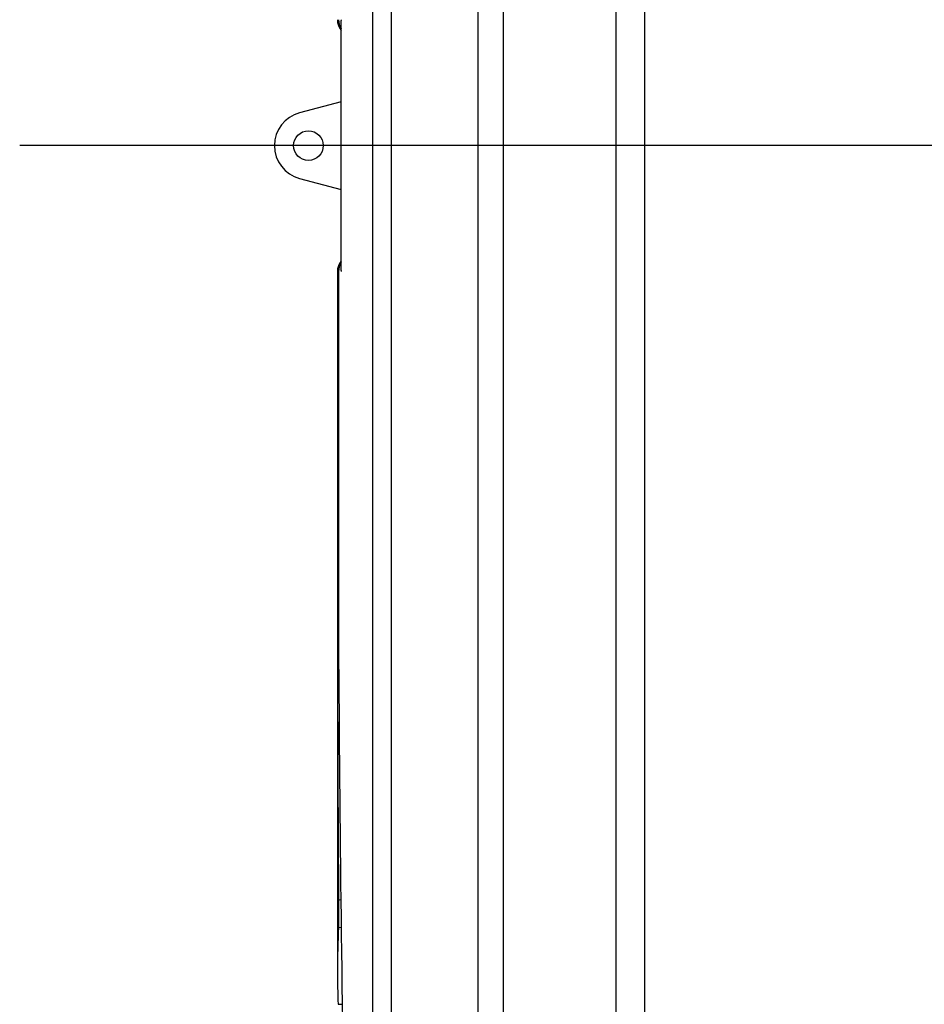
# Model space of a CAD drawing. Extents: x 1292 to 96515, y -55444 to 58338.
# Tile 60 of 80: x 23349 to 24416, y 49101 to 50262. Entities that reach past the tile are written whole.
import ezdxf

# ---------------------------------------------------------------- set-up
doc = ezdxf.new("R2010")
doc.units = 0
doc.layers.get('0').update_dxf_attribs({"linetype": 'CONTINUOUS'})

msp = doc.modelspace()

# ---------------------------------------------------------------- linework, layer by layer
at = {"color": 104, "linetype": 'Continuous'}
for p, q in [((24085.57, 51407.45), (24085.57, 48817.25)), ((23765.1, 50994.14), (23765.1, 48817.25)), ((23889.37, 50994.14), (23889.37, 48817.25)), ((23889.49, 48878.25), (23889.49, 50994.14)), ((23919.36, 48878.25), (23919.36, 50994.14)), ((24052.26, 48878.25), (24052.26, 50994.15)), ((23786.97, 50674.6), (23786.97, 48817.25)), ((23728.05, 49965.83), (23728.05, 50260.66)), ((23728.05, 50164.95), (23679.07, 50151.9)), ((39892.25, 50113.25), (23348.97, 50113.25)), ((23679.07, 50074.59), (23728.05, 50061.55)), ((23723.61, 49964.7), (23723.61, 49139.8)), ((23724.97, 49964.7), (23724.97, 49504.91)), ((23724.97, 49504.91), (23725.07, 49505.55)), ((23724.97, 49504.91), (23725.07, 49504.91)), ((23723.77, 49493.09), (23725.16, 49493.09)), ((23724.97, 49223.37), (23727.65, 49224.23)), ((23724.97, 49223.37), (23724.97, 49191.44)), ((23724.97, 49191.44), (23728.04, 49191.32)), ((23724.41, 49100.55), (23729.19, 49100.55))]:
    msp.add_line(p, q, dxfattribs=at)
msp.add_circle((23689.37, 50113.25), 17.5, dxfattribs=at)
for centre, radius, start, end in [((23743.61, 50261.8), 20, 180.00001, 218.88787), ((23745.09, 50261.79), 20.11, 179.98272, 212.10069), ((23747.91, 50260.66), 19.86, 176.72158, 180.00208), ((23689.37, 50113.25), 40, 104.919, 255.081), ((23743.61, 49964.7), 20, 141.11213, 179.99999), ((23745.09, 49964.7), 20.11, 147.89944, 180.01722), ((23745.09, 49964.7), 20.11, 147.89932, 180.01728), ((23747.91, 49965.83), 19.86, 180.00048, 183.27841), ((23842.78, 49486.93), 119.17, 171.32587, 177.0404), ((84802.21, 49630.8), 61078.6, 180.129183, 180.382201), ((24710.29, 49139.7), 986.67, 176.99409, 179.9941), ((24693.95, 49139.76), 970.34, 179.99719, 182.31592)]:
    msp.add_arc(centre, radius, start, end, dxfattribs=at)
msp.add_ellipse((26471.21, 47388.24), major_axis=(554.59, -13124.67), ratio=0.205037, start_param=4.5417011, end_param=4.5914527, dxfattribs=at)

doc.saveas('drawing.dxf')
